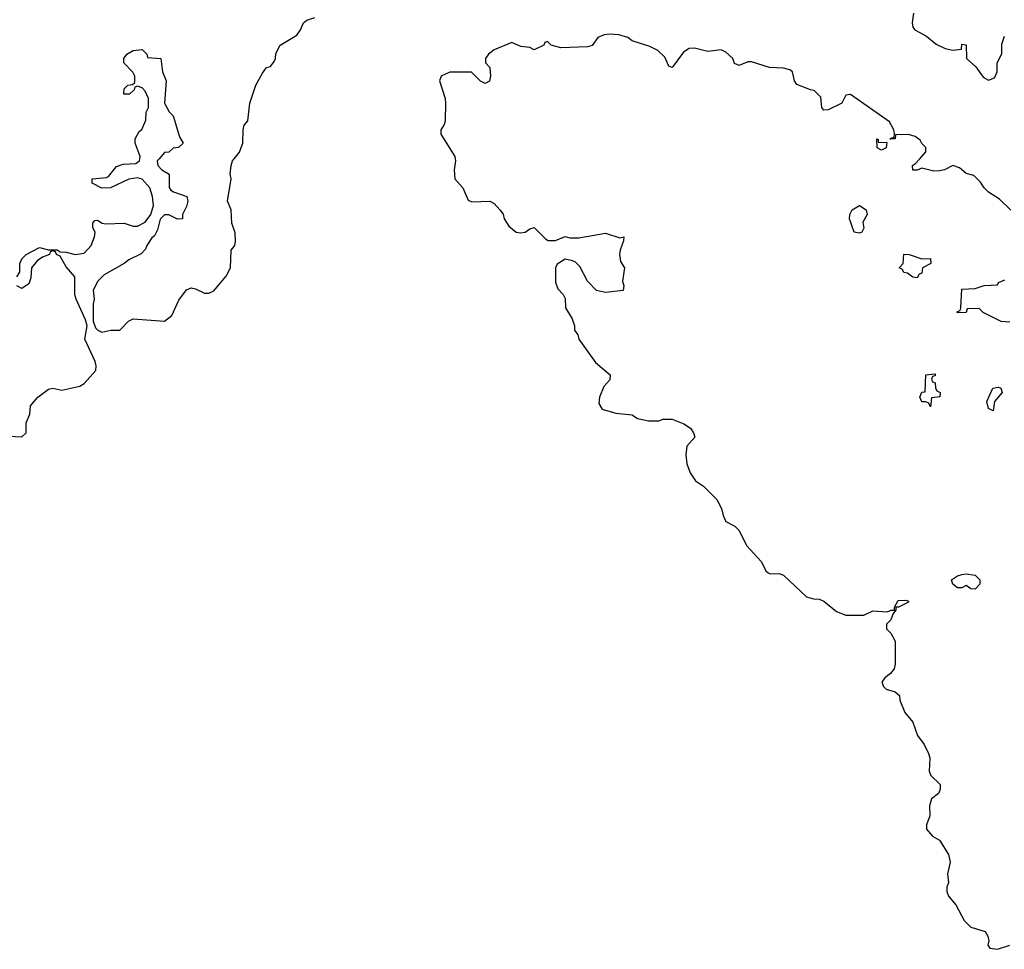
# Model space of a CAD drawing. Header units: inches. Extents: x 2808529 to 2951249, y 860290 to 1033701.
# Tile 78 of 153: x 2859121 to 2863541, y 1016451 to 1020624. Entities that reach past the tile are written whole.
import ezdxf

# ---------------------------------------------------------------- set-up
doc = ezdxf.new("R2010")
doc.units = ezdxf.units.IN
doc.header["$MEASUREMENT"] = 0
for name, color, linetype in [('C8051', 7, 'Continuous'), ('C8052', 7, 'Continuous'), ('C8061', 7, 'Continuous'), ('C8062', 7, 'Continuous')]:
    doc.layers.add(name, color=color, linetype=linetype)

msp = doc.modelspace()

# ---------------------------------------------------------------- linework, layer by layer
at = {"layer": 'C8051', "color": 6}
for points in [[(2859108, 1019470), (2859122, 1019490), (2859121.2, 1019530), (2859130, 1019551), (2859150, 1019570.8), (2859210, 1019601), (2859250, 1019591.3), (2859289, 1019591), (2859302, 1019582), (2859330, 1019580.7), (2859370, 1019570.6), (2859410, 1019576), (2859441.2, 1019610), (2859457.2, 1019650), (2859459, 1019670), (2859449.3, 1019690), (2859449, 1019710), (2859458, 1019722), (2859470, 1019724.7), (2859490.7, 1019710.7), (2859507.1, 1019707.1), (2859589.3, 1019710.7), (2859630, 1019697.3), (2859650, 1019697.3), (2859684.1, 1019715.9), (2859709.2, 1019750), (2859721.2, 1019790), (2859717.2, 1019830), (2859705.2, 1019870), (2859670, 1019909), (2859650, 1019914), (2859610, 1019909), (2859528.9, 1019868.9), (2859490, 1019868), (2859446, 1019890), (2859446, 1019910), (2859510, 1019916), (2859519.3, 1019920.7), (2859554.6, 1019965.4), (2859584.7, 1019975.3), (2859642, 1019978), (2859658, 1019990), (2859660, 1020000)], [(2859746.4, 1020000), (2859738, 1019990), (2859741, 1019970), (2859758, 1019950), (2859791, 1019930), (2859791.6, 1019871.6), (2859799.6, 1019859.6), (2859811.1, 1019851.1), (2859870.6, 1019830.6), (2859876, 1019810), (2859870, 1019786), (2859852, 1019750), (2859852, 1019730), (2859829.3, 1019729.3), (2859790, 1019748.7), (2859770, 1019748), (2859751.1, 1019728.9), (2859738.8, 1019681.2), (2859726, 1019654), (2859714.4, 1019645.6), (2859691.3, 1019610), (2859686, 1019594), (2859666.4, 1019573.6), (2859610, 1019546), (2859590, 1019529.5), (2859500.5, 1019479.5), (2859470.8, 1019450), (2859451, 1019410), (2859454.8, 1019370), (2859450.7, 1019349.3), (2859450.7, 1019270.7), (2859461.4, 1019241.4), (2859470.7, 1019230.7), (2859490, 1019221), (2859530, 1019231), (2859570, 1019231), (2859609.3, 1019270.7), (2859630, 1019281), (2859770, 1019271), (2859803.2, 1019296.8), (2859835.5, 1019364.5), (2859870, 1019411), (2859890, 1019421), (2859910, 1019416), (2859950, 1019396), (2859970, 1019396), (2859992.9, 1019407.1), (2860000, 1019415.7)], [(2859070, 1018754), (2859130, 1018751), (2859149, 1018770), (2859150, 1018814), (2859166.3, 1018853.7), (2859169.6, 1018890.4), (2859202, 1018930), (2859250, 1018966), (2859270, 1018970.7), (2859310, 1018961), (2859390, 1018978.8), (2859409.5, 1018990.5), (2859462, 1019050), (2859464, 1019070), (2859459, 1019090), (2859413.2, 1019190), (2859424, 1019250), (2859416.5, 1019276.5), (2859374, 1019370), (2859368.9, 1019391.1), (2859368.7, 1019470), (2859330, 1019515.3), (2859303.1, 1019563.1), (2859286, 1019570), (2859282, 1019582), (2859270, 1019586), (2859258, 1019582), (2859254, 1019570), (2859222.5, 1019557.5), (2859198.5, 1019541.5), (2859174, 1019510), (2859170, 1019466), (2859161, 1019439), (2859130, 1019418), (2859108, 1019430)]]:
    msp.add_lwpolyline(points, dxfattribs=at)
at = {"layer": 'C8052', "color": 6}
msp.add_lwpolyline([(2859660, 1020000), (2859662, 1020010), (2859639, 1020070), (2859639, 1020090), (2859657.2, 1020122.8), (2859668.9, 1020131.1), (2859687.3, 1020172.7), (2859688.7, 1020208.7), (2859699, 1020230), (2859699, 1020270), (2859684, 1020304), (2859670, 1020318), (2859650, 1020326), (2859638, 1020322), (2859634, 1020310), (2859614, 1020290), (2859588, 1020290), (2859590, 1020314), (2859606, 1020330), (2859627.3, 1020332.7), (2859638, 1020342), (2859638, 1020370), (2859628.9, 1020388.9), (2859588, 1020430), (2859588, 1020450), (2859602, 1020470), (2859630, 1020486), (2859670, 1020491), (2859692, 1020470), (2859694, 1020454), (2859754, 1020450), (2859762, 1020390), (2859778, 1020350), (2859771.3, 1020250), (2859791.1, 1020211.1), (2859810, 1020192), (2859838, 1020098), (2859854, 1020070), (2859834, 1020050), (2859810, 1020048), (2859790.7, 1020029.3), (2859770, 1020028), (2859746.4, 1020000)], dxfattribs=at)
at = {"layer": 'C8061', "color": 6}
for points in [[(2860000, 1019415.7), (2860047.2, 1019472.8), (2860066.6, 1019510), (2860069.5, 1019590), (2860086, 1019610), (2860089.5, 1019630), (2860087.2, 1019667.2), (2860072.7, 1019710), (2860069.4, 1019770), (2860053.2, 1019810), (2860069.3, 1019910), (2860066, 1019930), (2860069.4, 1019970), (2860076, 1019990), (2860083.8, 1020000)], [(2861075.7, 1020000), (2861077.3, 1019990), (2861070.7, 1019950), (2861074, 1019910), (2861110.7, 1019870), (2861134.4, 1019814.4), (2861150, 1019806.8), (2861231.3, 1019810), (2861250, 1019798.8), (2861276, 1019770), (2861290.5, 1019750.5), (2861296, 1019730), (2861316.8, 1019696.8), (2861350, 1019670.8), (2861370, 1019666.8), (2861389.3, 1019670.7), (2861410, 1019686), (2861430, 1019690.8), (2861480.5, 1019640.5), (2861493.4, 1019633.4), (2861526.6, 1019633.4), (2861570, 1019651), (2861590, 1019644.7), (2861630, 1019644.7), (2861750, 1019666), (2861815.3, 1019644.7), (2861832, 1019650), (2861831, 1019631), (2861815.5, 1019590), (2861813, 1019570), (2861818, 1019538), (2861836, 1019510), (2861826, 1019450), (2861833.4, 1019430), (2861830, 1019409), (2861750, 1019399), (2861710, 1019409), (2861669.6, 1019449.6), (2861635.5, 1019515.5), (2861615.5, 1019535.5), (2861602, 1019542), (2861570, 1019549.2), (2861533.7, 1019526.3), (2861526, 1019510), (2861525.4, 1019445.4), (2861536.3, 1019416.3), (2861561, 1019390), (2861570, 1019372), (2861571, 1019330), (2861600.7, 1019280.7), (2861610.7, 1019250), (2861610.8, 1019230), (2861626, 1019210), (2861631, 1019190), (2861705.5, 1019085.5), (2861770.7, 1019030), (2861770, 1019008), (2861743, 1018977), (2861722.8, 1018930), (2861720.7, 1018900.7), (2861735.3, 1018875.3), (2861797.3, 1018857.3), (2861870, 1018850.6), (2861894, 1018834), (2861943.5, 1018823.5), (2861990, 1018822.8), (2862010, 1018830.7), (2862050, 1018830.7), (2862102, 1018810), (2862131.3, 1018790), (2862144.7, 1018770), (2862150.7, 1018750), (2862114.8, 1018710), (2862110.6, 1018670), (2862116, 1018630), (2862131, 1018590), (2862154.4, 1018554.4), (2862190.5, 1018530.5), (2862250, 1018470.8), (2862270.6, 1018430), (2862278, 1018398), (2862290.6, 1018370.6), (2862330.8, 1018350), (2862350, 1018330.8), (2862383.8, 1018263.8), (2862450.8, 1018190), (2862470.6, 1018150.6), (2862480.7, 1018140.7), (2862490, 1018136), (2862530, 1018137.3), (2862550, 1018130.6), (2862653.2, 1018033.2), (2862683.5, 1018023.5), (2862710, 1018022.8), (2862730, 1018014), (2862787.5, 1017967.5), (2862830, 1017950.7), (2862909.4, 1017950.6), (2862950, 1017970.6), (2863014.6, 1017965.4), (2863032.7, 1017972.7), (2863047.3, 1017972.7), (2863047.3, 1017987.3), (2863064, 1018016), (2863098, 1018018), (2863110, 1018014), (2863110.7, 1018009.3), (2863066, 1017986), (2863054, 1017986), (2863054, 1017974), (2863042, 1017958), (2863031, 1017930), (2863011.3, 1017910), (2863011.3, 1017890), (2863030.6, 1017870.6), (2863050, 1017834), (2863050.7, 1017730.7), (2863046, 1017710), (2863030.5, 1017689.5), (2863004.7, 1017670), (2862991, 1017650), (2862998, 1017630), (2863010, 1017618), (2863050, 1017606), (2863070.6, 1017590.6), (2863071.3, 1017568.7), (2863093.4, 1017513.4), (2863130.7, 1017470), (2863150.6, 1017410.6), (2863181, 1017370), (2863200.7, 1017330), (2863206.8, 1017310), (2863202.8, 1017250), (2863210.6, 1017230.6), (2863252, 1017190), (2863252, 1017170), (2863244.7, 1017150), (2863214.4, 1017125.6), (2863204.5, 1017095.5), (2863206.8, 1017050), (2863191, 1017010), (2863191, 1016990), (2863218.8, 1016958.8), (2863250, 1016941), (2863290, 1016876), (2863298, 1016842), (2863286, 1016790), (2863290.6, 1016750.6), (2863282.8, 1016730), (2863282.8, 1016710), (2863290.6, 1016690), (2863322.8, 1016650), (2863360.4, 1016580.4), (2863390.4, 1016550.4), (2863454.8, 1016530), (2863467.3, 1016510), (2863470.6, 1016489.4), (2863466.8, 1016470), (2863475.3, 1016455.3), (2863510, 1016450.7), (2863566, 1016470)], [(2863569.4, 1019769.4), (2863518.9, 1019818.9), (2863469.3, 1019850), (2863449.7, 1019869.7), (2863434.5, 1019894.5), (2863404.1, 1019924.1), (2863370, 1019933.2), (2863339.5, 1019959.5), (2863310, 1019969.2), (2863272, 1019950), (2863250, 1019945.2), (2863224.7, 1019944.7), (2863170, 1019958), (2863150, 1019948.7), (2863130, 1019948.7), (2863129, 1019970), (2863142, 1019978), (2863161, 1020000)], [(2863566, 1019266), (2863526, 1019270), (2863446, 1019310), (2863428, 1019328), (2863374, 1019326), (2863370, 1019309.2), (2863328.9, 1019308.9), (2863330, 1019314), (2863342, 1019318), (2863346, 1019330), (2863350, 1019414), (2863410, 1019418), (2863450, 1019431), (2863510, 1019434), (2863515.3, 1019444.7), (2863543.1, 1019456.9)]]:
    msp.add_lwpolyline(points, dxfattribs=at)
for points in [[(2862890, 1019665.6), (2862866.6, 1019670), (2862846, 1019730), (2862846.6, 1019750), (2862857.2, 1019770), (2862890, 1019790.4), (2862921, 1019770), (2862924.7, 1019750), (2862905.4, 1019714.6), (2862910, 1019688), (2862901, 1019670)], [(2863170, 1019551.3), (2863210, 1019552), (2863211.3, 1019530), (2863174, 1019510), (2863170, 1019486), (2863158, 1019482), (2863150, 1019466), (2863130, 1019469), (2863105.6, 1019485.6), (2863090, 1019489.3), (2863083.1, 1019503.1), (2863068, 1019510), (2863086, 1019530), (2863090, 1019571.3), (2863114, 1019570)], [(2863210, 1018886), (2863202, 1018902), (2863188.7, 1018908.7), (2863170, 1018909.2), (2863162, 1018930), (2863170, 1018952), (2863186, 1018954), (2863189, 1019030), (2863230, 1019034), (2863230, 1019026), (2863218, 1019022), (2863214, 1019010), (2863218, 1018998), (2863230, 1018994), (2863231.6, 1018971.6), (2863238, 1018958), (2863252, 1018950), (2863251.6, 1018931.6), (2863214, 1018926)], [(2863490, 1018868.7), (2863470, 1018878), (2863462.7, 1018910), (2863489.5, 1018970), (2863514.6, 1018974.6), (2863524.7, 1018970), (2863530.4, 1018950), (2863497.3, 1018910)], [(2863410, 1018068), (2863390, 1018068.7), (2863370, 1018084), (2863350, 1018073.2), (2863330, 1018074), (2863309, 1018090), (2863304, 1018110), (2863330, 1018126.8), (2863350, 1018133.4), (2863370, 1018136.3), (2863410, 1018130.5), (2863430.7, 1018110), (2863430.6, 1018090)]]:
    msp.add_lwpolyline(points, close=True, dxfattribs=at)
at = {"layer": 'C8062', "color": 6}
for points in [[(2860083.8, 1020000), (2860107, 1020030), (2860122, 1020070), (2860124, 1020130), (2860129, 1020150), (2860145.2, 1020170), (2860153.2, 1020250), (2860181.2, 1020330), (2860210, 1020384.7), (2860229.3, 1020410), (2860246, 1020414), (2860263.2, 1020436.8), (2860269.3, 1020450.7), (2860270, 1020472), (2860289.3, 1020510), (2860364.5, 1020555.5), (2860380.9, 1020579.1), (2860394, 1020610), (2860410, 1020622.8), (2860446.3, 1020633.7)], [(2863133.2, 1020653.2), (2863127.3, 1020610), (2863130.5, 1020590.5), (2863138.5, 1020578.5), (2863191, 1020550), (2863234.2, 1020514.2), (2863274.6, 1020494.6), (2863310, 1020486.8), (2863348, 1020492), (2863350, 1020514), (2863370, 1020512), (2863371.3, 1020450), (2863413, 1020413), (2863445.5, 1020365.5), (2863470, 1020353.4), (2863496.6, 1020363.4), (2863509.3, 1020390), (2863509.3, 1020430), (2863529.2, 1020470.8), (2863530, 1020514), (2863541.2, 1020550)], [(2863161, 1020000), (2863188.4, 1020031.6), (2863188.7, 1020050), (2863170, 1020068.7), (2863163.2, 1020083.2), (2863140.1, 1020100.1), (2863110, 1020109.5), (2863052, 1020108), (2863051, 1020090), (2863027.3, 1020087.3), (2863034, 1020094), (2863046, 1020094), (2863048, 1020112), (2863044, 1020130), (2863026, 1020166), (2862850, 1020288.7), (2862830, 1020286), (2862811.3, 1020250), (2862750, 1020219.3), (2862730, 1020218), (2862722, 1020230), (2862716.5, 1020276.5), (2862686.8, 1020306.8), (2862670.7, 1020309.3), (2862610, 1020334), (2862599.3, 1020350), (2862589.5, 1020389.5), (2862578.4, 1020398.4), (2862550, 1020407), (2862486, 1020410), (2862405.4, 1020434.6), (2862390, 1020435.3), (2862350, 1020418), (2862330, 1020428), (2862322, 1020450), (2862290, 1020479), (2862270, 1020489.3), (2862210, 1020481.2), (2862150, 1020496), (2862125.5, 1020494.5), (2862100.9, 1020479.1), (2862049.3, 1020409.3), (2862035.3, 1020415.3), (2862016.2, 1020456.2), (2861985.8, 1020485.8), (2861950, 1020504.5), (2861870, 1020529.6), (2861850, 1020543.7), (2861810, 1020556), (2861770, 1020559.5), (2861743.8, 1020556.2), (2861716.3, 1020543.7), (2861690, 1020509), (2861670, 1020502.7), (2861550, 1020497.2), (2861506, 1020510), (2861490, 1020526), (2861478, 1020522), (2861474, 1020510), (2861430, 1020489.2), (2861410, 1020499), (2861370, 1020504), (2861330, 1020522), (2861250, 1020489), (2861224.7, 1020470), (2861211.3, 1020450), (2861211.3, 1020430), (2861230.7, 1020410), (2861234, 1020370), (2861230, 1020348), (2861210, 1020338), (2861190, 1020348.7), (2861148.4, 1020388.4), (2861051.1, 1020388.9), (2861012, 1020370), (2861004.7, 1020350), (2861031.3, 1020270), (2861032, 1020250), (2861030.6, 1020169.4), (2861026.4, 1020153.6), (2861011.3, 1020130), (2861011, 1020110), (2861074, 1020010), (2861075.7, 1020000)]]:
    msp.add_lwpolyline(points, dxfattribs=at)
msp.add_lwpolyline([(2862990, 1020038), (2862970, 1020048.7), (2862968, 1020090), (2862974, 1020086), (2862974, 1020074), (2863012.7, 1020072.7), (2863010, 1020048.7)], close=True, dxfattribs=at)

doc.saveas('drawing.dxf')
